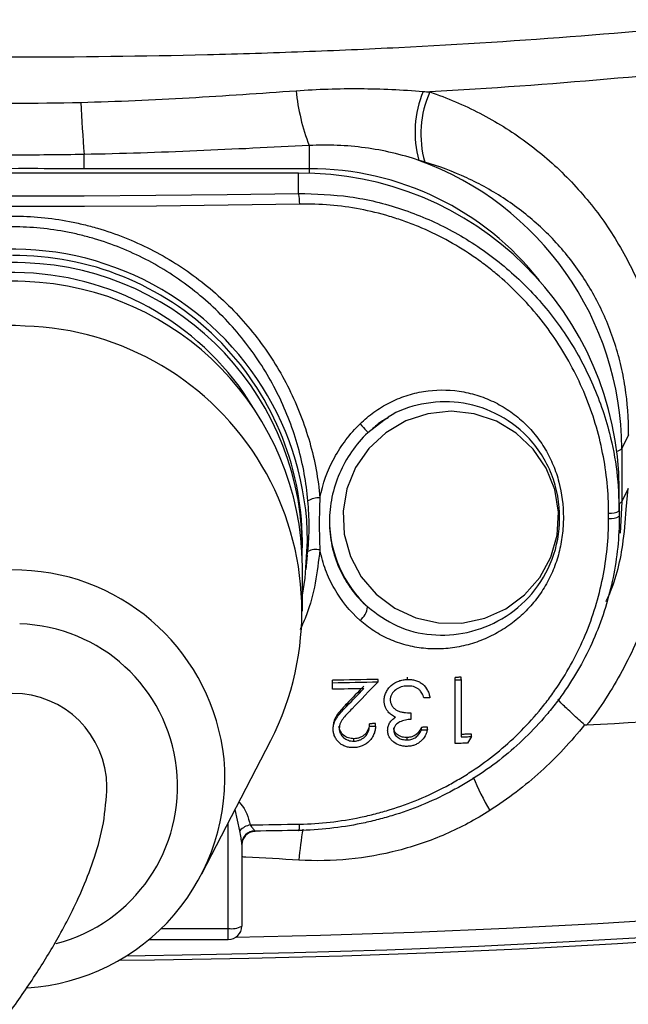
# Model space of a CAD drawing. Header units: millimetres. Extents: x 52 to 448, y 22 to 1022.
# Tile 5 of 8: x 250 to 296, y 591 to 664. Entities that reach past the tile are written whole.
import ezdxf

# ---------------------------------------------------------------- set-up
doc = ezdxf.new("R2010")
doc.units = ezdxf.units.MM

msp = doc.modelspace()

# ---------------------------------------------------------------- linework, layer by layer
at = {"color": 7, "linetype": 'Continuous', "lineweight": 25}
for p, q in [((271.91, 654.465), (271.91, 652.753)), ((255.216, 652.753), (255.216, 653.809)), ((271.91, 652.753), (255.216, 652.753)), ((271.11, 652.433), (228.71, 652.433)), ((271.11, 652.417), (228.71, 652.417)), ((271.11, 652.433), (271.11, 652.417)), ((271.11, 650.92), (271.11, 652.417)), ((277.449, 634.062), (276.249, 633.159)), ((295.607, 633.002), (295.097, 631.99)), ((295.097, 631.99), (295.097, 628.051)), ((294.91, 627.361), (294.91, 628.979)), ((295.583, 629.016), (295.097, 628.051)), ((295.097, 628.051), (294.975, 625.718)), ((271.41, 624.614), (271.41, 625.135)), ((271.687, 623.002), (271.796, 624.087)), ((271.769, 624.092), (271.821, 624.346)), ((271.41, 619.926), (271.41, 623.225)), ((273.628, 614.61), (273.628, 614.788)), ((277.026, 614.682), (277.026, 614.861)), ((279.204, 614.856), (279.204, 615.034)), ((282.731, 614.825), (282.731, 615.004)), ((283.179, 614.838), (283.179, 615.017)), ((274.704, 612.877), (274.704, 613.056)), ((276.385, 611.388), (276.385, 611.568)), ((276.833, 611.398), (276.833, 611.578)), ((280.231, 611.117), (280.231, 611.298)), ((280.679, 611.129), (280.679, 611.31)), ((283.949, 610.615), (283.949, 610.797)), ((263.953, 600.421), (269.07, 610.32)), ((275.226, 610.277), (275.226, 610.458)), ((279.185, 610.368), (279.185, 610.549)), ((266.91, 602.654), (266.91, 596.551)), ((266.91, 602.598), (266.91, 602.654)), ((260.012, 595.551), (265.91, 595.551))]:
    msp.add_line(p, q, dxfattribs=at)
at = {"color": 8, "linetype": 'Continuous', "lineweight": 25}
for p, q in [((271.91, 652.753), (271.91, 652.404)), ((295.43, 627.467), (295.583, 629.016)), ((266.767, 603.632), (266.425, 605.202)), ((265.91, 596.378), (265.91, 604.207)), ((267.872, 603.617), (267.895, 603.589)), ((260.939, 596.378), (265.91, 596.378)), ((265.91, 595.551), (265.91, 596.378))]:
    msp.add_line(p, q, dxfattribs=at)
at = {"color": 7, "linetype": 'Continuous', "lineweight": 25, "flags": 128}
for points in [[(228.71, 650.92), (233.998, 650.836), (239.296, 650.777), (244.601, 650.741), (249.91, 650.729), (255.219, 650.741), (260.525, 650.777), (265.823, 650.836), (271.11, 650.92)], [(271.207, 650.128), (265.895, 650.044), (260.573, 649.984), (255.243, 649.948), (249.91, 649.936), (244.577, 649.948), (239.248, 649.984), (233.925, 650.044), (228.614, 650.128)], [(281.514, 619.043), (283.244, 619.036), (284.935, 619.396), (286.508, 620.105), (287.889, 621.131), (289.014, 622.425), (289.83, 623.927), (290.3, 625.567), (290.4, 627.268), (290.127, 628.95), (289.493, 630.535), (288.528, 631.949), (287.277, 633.125), (285.798, 634.009), (284.161, 634.559), (282.442, 634.75), (280.721, 634.573), (279.08, 634.035), (277.594, 633.163), (276.333, 631.996), (275.357, 630.59), (274.71, 629.009), (274.424, 627.329), (274.511, 625.628), (274.967, 623.985), (275.771, 622.476), (276.886, 621.173), (278.259, 620.137), (279.826, 619.416), (281.514, 619.043)], [(275.686, 633.817), (275.817, 633.679), (275.939, 633.547), (276.046, 633.429), (276.134, 633.327), (276.201, 633.247), (276.243, 633.191), (276.259, 633.161), (276.249, 633.159)], [(271.41, 621.116), (271.615, 622.379), (271.794, 625.135)], [(277.026, 614.861), (276.601, 614.851), (276.177, 614.842), (275.752, 614.832), (275.328, 614.823), (274.903, 614.814), (274.478, 614.805), (274.053, 614.797), (273.628, 614.788)], [(273.628, 614.61), (274.053, 614.619), (274.478, 614.628), (274.903, 614.636), (275.328, 614.645), (275.752, 614.654), (276.177, 614.664), (276.601, 614.673), (277.026, 614.682)], [(283.179, 615.017), (283.123, 615.015), (283.067, 615.014), (283.011, 615.012), (282.955, 615.01), (282.899, 615.009), (282.843, 615.007), (282.787, 615.006), (282.731, 615.004)], [(282.731, 614.825), (282.787, 614.827), (282.843, 614.828), (282.899, 614.83), (282.955, 614.832), (283.011, 614.833), (283.067, 614.835), (283.123, 614.836), (283.179, 614.838)], [(275.955, 614.171), (275.664, 614.164), (275.374, 614.158), (275.083, 614.152), (274.792, 614.146), (274.501, 614.14), (274.21, 614.134), (273.919, 614.128), (273.628, 614.122)], [(280.872, 613.496), (280.816, 613.495), (280.76, 613.493), (280.704, 613.492), (280.647, 613.49), (280.591, 613.489), (280.535, 613.488), (280.479, 613.486), (280.423, 613.485)], [(276.833, 611.578), (276.777, 611.577), (276.721, 611.576), (276.665, 611.575), (276.609, 611.573), (276.553, 611.572), (276.497, 611.571), (276.441, 611.569), (276.385, 611.568)], [(276.385, 611.388), (276.441, 611.389), (276.497, 611.391), (276.553, 611.392), (276.609, 611.393), (276.665, 611.394), (276.721, 611.396), (276.777, 611.397), (276.833, 611.398)], [(280.679, 611.31), (280.623, 611.308), (280.567, 611.307), (280.511, 611.305), (280.455, 611.304), (280.399, 611.303), (280.343, 611.301), (280.287, 611.3), (280.231, 611.298)], [(280.231, 611.117), (280.287, 611.119), (280.343, 611.12), (280.399, 611.122), (280.455, 611.123), (280.511, 611.124), (280.567, 611.126), (280.623, 611.127), (280.679, 611.129)], [(283.949, 610.797), (283.853, 610.794), (283.756, 610.791), (283.66, 610.789), (283.564, 610.786), (283.468, 610.783), (283.372, 610.78), (283.276, 610.778), (283.179, 610.775)], [(283.655, 610.125), (283.54, 610.122), (283.424, 610.119), (283.309, 610.116), (283.193, 610.112), (283.078, 610.109), (282.962, 610.106), (282.846, 610.103), (282.731, 610.099)], [(283.179, 610.593), (283.276, 610.596), (283.372, 610.599), (283.468, 610.601), (283.564, 610.604), (283.66, 610.607), (283.756, 610.61), (283.853, 610.612), (283.949, 610.615)], [(267.545, 604.058), (268.003, 604.065), (268.461, 604.072), (268.919, 604.08), (269.377, 604.087), (269.834, 604.095), (270.292, 604.103), (270.749, 604.111), (271.207, 604.119)], [(271.11, 603.649), (270.711, 603.642), (270.311, 603.635), (269.911, 603.628), (269.511, 603.621), (269.111, 603.615), (268.711, 603.608), (268.311, 603.602), (267.91, 603.596)], [(271.11, 603.649), (271.126, 603.634), (271.141, 603.642), (271.155, 603.672), (271.169, 603.724), (271.181, 603.797), (271.192, 603.888), (271.2, 603.996), (271.207, 604.119)], [(299.986, 597.132), (293.327, 596.723), (286.558, 596.374), (279.697, 596.084), (272.761, 595.854), (266.433, 595.699)], [(257.78, 594.017), (260.441, 594.047), (267.433, 594.169), (274.381, 594.351), (281.268, 594.592), (288.077, 594.894), (294.792, 595.253), (301.395, 595.67)], [(258.35, 594.357), (263.861, 594.434), (270.792, 594.586), (277.67, 594.799), (284.478, 595.071), (291.199, 595.402), (297.816, 595.791)]]:
    msp.add_lwpolyline(points, dxfattribs=at)
at = {"color": 7, "linetype": 'Continuous', "lineweight": 25}
for centre, radius, start, end in [((286.891, 660.198), 16.04, 185.92425, 200.93986), ((287.613, 655.477), 7.848, 157.43923, 195.57369), ((287.901, 655.32), 7.707, 156.07804, 195.5938), ((359.261, 662.191), 104.382, 182.47929, 184.60611), ((272.25, 631.896), 22.847, 0.23482, 70.02841), ((271.29, 628.797), 23.621, 0.44191, 90.43519), ((268.356, 650.182), 2.852, 358.91366, 14.99827), ((249.936, 624.921), 21.859, 0.56117, 190.02583), ((250.078, 624.976), 21.333, 0.42731, 90.44978), ((249.76, 624.451), 21.345, 87.12069, 181.42444), ((250.113, 624.487), 21.294, 358.47378, 88.06357), ((249.763, 623.052), 21.354, 87.13067, 179.53551), ((249.857, 624.235), 20.817, 87.40445, 148.92052), ((249.981, 624.256), 20.79, 31.05468, 87.74317), ((250.09, 623.071), 21.321, 0.41376, 88.00501), ((249.667, 619.906), 21.206, 86.84918, 206.87398), ((250.193, 619.914), 21.175, 333.05668, 88.27076), ((272.662, 626.659), 1.678, 88.40954, 120.0756), ((294.281, 628.391), 1.207, 262.39115, 301.45186), ((294.28, 627.958), 1.174, 262.22005, 302.47688), ((282.212, 626.712), 8.802, 180.08643, 227.3496), ((272.413, 623.248), 1.247, 76.28089, 118.32481), ((274.721, 620.437), 1.54, 308.78872, 352.55865), ((249.91, 606.822), 7.001, 0.62284, 179.17509), ((250.063, 607.548), 15.596, 273.4751, 5.21315), ((267.834, 602.608), 1.479, 101.28549, 136.16442), ((267.891, 602.636), 0.981, 91.06959, 178.96633), ((267.91, 602.58), 1, 90.9558, 179.99543), ((265.91, 596.551), 1, 270, 360), ((266.153, 597.948), 1.589, 261.22062, 298.4814)]:
    msp.add_arc(centre, radius, start, end, dxfattribs=at)
at = {"color": 8, "linetype": 'Continuous', "lineweight": 25}
for centre, radius, start, end in [((271.961, 631.142), 21.611, 38.00247, 90.13481), ((294.582, 632.474), 0.706, 282.845, 316.78048), ((294.749, 628.317), 0.438, 291.56845, 322.49341), ((249.82, 607.301), 15.684, 87.20074, 172.99372), ((250.03, 607.326), 15.65, 6.01274, 87.96501), ((250.086, 606.916), 12.063, 284.71222, 88.3369), ((300.868, 614.388), 18.099, 201.98664, 210.75821), ((294.05, 599.737), 22.96, 169.94382, 175.73955)]:
    msp.add_arc(centre, radius, start, end, dxfattribs=at)
at = {"color": 7, "linetype": 'Continuous', "lineweight": 25}
for points, knots in [([(194.974, 663.809), (197.033, 663.583), (199.133, 663.37), (202.348, 663.071), (203.43, 662.974), (205.614, 662.788), (206.716, 662.698), (212.25, 662.267), (216.771, 661.979), (226, 661.517), (230.706, 661.341), (236.708, 661.194), (237.917, 661.168), (240.337, 661.124), (241.546, 661.106), (245.168, 661.062), (247.579, 661.047), (254.795, 661.048), (259.586, 661.107), (266.744, 661.283), (269.125, 661.357), (272.688, 661.49), (273.876, 661.538), (276.23, 661.641), (277.399, 661.696), (283.202, 661.988), (287.713, 662.277), (296.476, 662.961), (300.729, 663.357), (304.847, 663.809)], [0, 0, 0, 0, 0.0625, 0.0625, 0.09375, 0.09375, 0.125, 0.125, 0.25, 0.25, 0.375, 0.375, 0.40625, 0.40625, 0.4375, 0.4375, 0.5, 0.5, 0.625, 0.625, 0.6875, 0.6875, 0.71875, 0.71875, 0.75, 0.75, 0.875, 0.875, 1, 1, 1, 1]), ([(306.444, 660.663), (302.425, 660.182), (298.279, 659.759), (289.749, 659.02), (285.363, 658.705), (280.856, 658.445)], [0, 0, 0, 0, 0.5, 0.5, 1, 1, 1, 1]), ([(254.976, 657.676), (257.664, 657.743), (260.34, 657.863), (265.66, 658.169), (268.305, 658.354), (270.937, 658.542)], [0, 0, 0, 0, 0.5, 0.5, 1, 1, 1, 1]), ([(270.937, 658.542), (272.525, 658.655), (274.11, 658.707), (277.257, 658.687), (278.82, 658.618), (280.366, 658.488)], [0, 0, 0, 0, 0.5, 0.5, 1, 1, 1, 1]), ([(280.856, 658.445), (282.151, 658.01), (283.389, 657.483), (285.761, 656.251), (286.896, 655.547), (289.063, 653.954), (290.073, 653.081), (291.951, 651.184), (292.818, 650.16), (294.407, 647.95), (295.112, 646.786), (296.338, 644.348), (296.862, 643.073), (297.719, 640.403), (298.041, 639.042), (298.479, 636.271), (298.595, 634.861), (298.603, 633.427)], [0, 0, 0, 0, 0.125, 0.125, 0.25, 0.25, 0.375, 0.375, 0.5, 0.5, 0.625, 0.625, 0.75, 0.75, 0.875, 0.875, 1, 1, 1, 1]), ([(271.91, 654.465), (269.133, 654.332), (266.353, 654.192), (260.788, 653.956), (258.003, 653.862), (255.216, 653.809)], [0, 0, 0, 0, 0.5, 0.5, 1, 1, 1, 1]), ([(280.053, 653.37), (278.748, 653.807), (277.414, 654.118), (275.375, 654.396), (274.688, 654.457), (273.302, 654.511), (272.605, 654.505), (271.91, 654.465)], [0, 0, 0, 0, 0.5, 0.5, 0.75, 0.75, 1, 1, 1, 1]), ([(255.216, 653.809), (253.448, 653.775), (251.679, 653.761), (248.142, 653.761), (246.373, 653.775), (244.605, 653.809)], [0, 0, 0, 0, 0.5, 0.5, 1, 1, 1, 1]), ([(295.607, 633.002), (295.615, 634.213), (295.527, 635.4), (295.255, 637.146), (295.14, 637.722), (294.864, 638.863), (294.702, 639.428), (294.145, 641.099), (293.688, 642.152), (292.886, 643.651), (292.599, 644.137), (291.985, 645.082), (291.657, 645.543), (290.623, 646.874), (289.873, 647.686), (288.662, 648.804), (288.245, 649.16), (287.38, 649.838), (286.933, 650.161), (285.552, 651.078), (284.593, 651.612), (282.596, 652.537), (281.558, 652.929), (280.478, 653.248)], [0, 0, 0, 0, 0.125, 0.125, 0.1875, 0.1875, 0.25, 0.25, 0.375, 0.375, 0.4375, 0.4375, 0.5, 0.5, 0.625, 0.625, 0.6875, 0.6875, 0.75, 0.75, 0.875, 0.875, 1, 1, 1, 1]), ([(255.216, 652.753), (254.226, 652.753), (253.237, 652.754), (252.247, 652.755), (249.7, 652.756), (247.152, 652.753), (244.605, 652.753)], [0, 0, 0, 0, 0.00296863, 0.00296863, 0.00296863, 0.01061111, 0.01061111, 0.01061111, 0.01061111]), ([(271.11, 650.92), (272.388, 650.881), (274.981, 650.801), (278.764, 649.859), (282.375, 648.327), (285.661, 646.216), (288.589, 643.563), (291.04, 640.463), (292.976, 636.951), (294.166, 633.51), (294.804, 630.273), (294.875, 628.337), (294.91, 627.361)], [0, 0, 0, 0, 0.1028, 0.208587, 0.311396, 0.417126, 0.52097, 0.627707, 0.733607, 0.842585, 0.920679, 1, 1, 1, 1]), ([(294.121, 627.195), (294.121, 628.695), (293.973, 630.181), (293.535, 632.388), (293.351, 633.123), (292.917, 634.56), (292.666, 635.264), (291.814, 637.335), (291.115, 638.662), (289.444, 641.194), (288.498, 642.36), (286.919, 643.963), (286.366, 644.472), (285.494, 645.198), (285.196, 645.435), (284.59, 645.89), (284.282, 646.11), (282.722, 647.165), (281.403, 647.876), (279.664, 648.598), (279.312, 648.733), (278.598, 648.988), (278.236, 649.106), (277.15, 649.43), (276.421, 649.608), (274.215, 650.027), (272.722, 650.155), (271.207, 650.128)], [0, 0, 0, 0, 0.125, 0.125, 0.1875, 0.1875, 0.25, 0.25, 0.375, 0.375, 0.5, 0.5, 0.5625, 0.5625, 0.59375, 0.59375, 0.625, 0.625, 0.75, 0.75, 0.78125, 0.78125, 0.8125, 0.8125, 0.875, 0.875, 1, 1, 1, 1]), ([(227.112, 628.337), (227.143, 628.687), (227.183, 629.039), (227.279, 629.738), (227.335, 630.085), (227.527, 631.121), (227.688, 631.803), (228.071, 633.151), (228.294, 633.816), (228.676, 634.802), (228.811, 635.129), (229.098, 635.778), (229.25, 636.101), (230.043, 637.693), (230.785, 638.891), (232.054, 640.58), (232.504, 641.124), (233.455, 642.177), (233.96, 642.686), (235.526, 644.128), (236.647, 644.985), (238.44, 646.113), (239.057, 646.463), (240.329, 647.108), (240.978, 647.399), (242.948, 648.177), (244.299, 648.571), (246.036, 648.903), (246.386, 648.962), (247.091, 649.063), (247.446, 649.105), (248.509, 649.205), (249.216, 649.238), (251.331, 649.237), (252.735, 649.104), (254.481, 648.77), (254.83, 648.694), (255.523, 648.527), (255.866, 648.436), (256.886, 648.138), (257.553, 647.909), (258.863, 647.39), (259.506, 647.101), (260.768, 646.46), (261.389, 646.108), (263.197, 644.969), (264.316, 644.109), (265.871, 642.675), (266.369, 642.173), (267.321, 641.119), (267.777, 640.566), (269.052, 638.866), (269.791, 637.668), (270.732, 635.776), (271.018, 635.129), (271.532, 633.802), (271.756, 633.13), (272.33, 631.103), (272.585, 629.73), (272.708, 628.337)], [0, 0, 0, 0, 0.015625, 0.015625, 0.03125, 0.03125, 0.0625, 0.0625, 0.09375, 0.09375, 0.109375, 0.109375, 0.125, 0.125, 0.1875, 0.1875, 0.21875, 0.21875, 0.25, 0.25, 0.3125, 0.3125, 0.34375, 0.34375, 0.375, 0.375, 0.4375, 0.4375, 0.453125, 0.453125, 0.46875, 0.46875, 0.5, 0.5, 0.5625, 0.5625, 0.578125, 0.578125, 0.59375, 0.59375, 0.625, 0.625, 0.65625, 0.65625, 0.6875, 0.6875, 0.75, 0.75, 0.78125, 0.78125, 0.8125, 0.8125, 0.875, 0.875, 0.90625, 0.90625, 0.9375, 0.9375, 1, 1, 1, 1]), ([(271.821, 628.111), (271.703, 629.458), (271.46, 630.786), (270.912, 632.747), (270.698, 633.397), (270.208, 634.682), (269.936, 635.309), (269.037, 637.144), (268.332, 638.306), (267.112, 639.958), (266.677, 640.496), (265.764, 641.523), (265.287, 642.012), (263.797, 643.41), (262.723, 644.25), (260.986, 645.364), (260.388, 645.709), (259.174, 646.337), (258.555, 646.621), (257.292, 647.13), (256.649, 647.355), (255.665, 647.648), (255.334, 647.738), (254.666, 647.902), (254.328, 647.976), (252.642, 648.306), (251.286, 648.436), (249.243, 648.438), (248.56, 648.405), (247.533, 648.307), (247.19, 648.265), (246.509, 648.166), (246.171, 648.109), (244.494, 647.782), (243.191, 647.395), (241.292, 646.632), (240.667, 646.347), (239.442, 645.715), (238.849, 645.372), (237.125, 644.269), (236.05, 643.433), (234.547, 642.027), (234.063, 641.53), (233.151, 640.505), (232.721, 639.974), (231.506, 638.331), (230.796, 637.168), (229.888, 635.316), (229.613, 634.685), (229.127, 633.412), (228.915, 632.767), (228.549, 631.463), (228.396, 630.803), (228.151, 629.467), (228.059, 628.788), (228, 628.111)], [0, 0, 0, 0, 0.0625, 0.0625, 0.09375, 0.09375, 0.125, 0.125, 0.1875, 0.1875, 0.21875, 0.21875, 0.25, 0.25, 0.3125, 0.3125, 0.34375, 0.34375, 0.375, 0.375, 0.40625, 0.40625, 0.421875, 0.421875, 0.4375, 0.4375, 0.5, 0.5, 0.53125, 0.53125, 0.546875, 0.546875, 0.5625, 0.5625, 0.625, 0.625, 0.65625, 0.65625, 0.6875, 0.6875, 0.75, 0.75, 0.78125, 0.78125, 0.8125, 0.8125, 0.875, 0.875, 0.90625, 0.90625, 0.9375, 0.9375, 0.96875, 0.96875, 1, 1, 1, 1]), ([(275.686, 633.817), (276.01, 634.134), (276.354, 634.423), (277.082, 634.948), (277.469, 635.184), (278.266, 635.591), (278.675, 635.762), (279.307, 635.97), (279.521, 636.031), (279.954, 636.138), (280.175, 636.183), (281.278, 636.364), (282.16, 636.371), (283.484, 636.177), (283.919, 636.078), (284.762, 635.819), (285.172, 635.659), (285.97, 635.276), (286.359, 635.051), (287.089, 634.555), (287.434, 634.281), (287.92, 633.834), (288.077, 633.679), (288.38, 633.356), (288.527, 633.188), (288.946, 632.67), (289.197, 632.309), (289.644, 631.555), (289.841, 631.163), (290.18, 630.348), (290.323, 629.923), (290.658, 628.642), (290.765, 627.77), (290.766, 626.436), (290.739, 625.993), (290.63, 625.118), (290.548, 624.685), (290.325, 623.826), (290.183, 623.4), (289.844, 622.58), (289.647, 622.183), (289.198, 621.418), (288.943, 621.047), (288.385, 620.345), (288.083, 620.016), (287.435, 619.403), (287.09, 619.119), (286.353, 618.596), (285.968, 618.362), (285.174, 617.952), (284.763, 617.775), (283.915, 617.48), (283.477, 617.363), (282.602, 617.194), (282.161, 617.142), (281.275, 617.103), (280.826, 617.116), (279.949, 617.21), (279.519, 617.289), (278.886, 617.457), (278.678, 617.521), (278.265, 617.666), (278.06, 617.746), (277.461, 618.011), (277.08, 618.216), (276.356, 618.684), (276.01, 618.947), (275.686, 619.237)], [0, 0, 0, 0, 0.03125, 0.03125, 0.0625, 0.0625, 0.09375, 0.09375, 0.109375, 0.109375, 0.125, 0.125, 0.1875, 0.1875, 0.21875, 0.21875, 0.25, 0.25, 0.28125, 0.28125, 0.3125, 0.3125, 0.328125, 0.328125, 0.34375, 0.34375, 0.375, 0.375, 0.40625, 0.40625, 0.4375, 0.4375, 0.5, 0.5, 0.53125, 0.53125, 0.5625, 0.5625, 0.59375, 0.59375, 0.625, 0.625, 0.65625, 0.65625, 0.6875, 0.6875, 0.71875, 0.71875, 0.75, 0.75, 0.78125, 0.78125, 0.8125, 0.8125, 0.84375, 0.84375, 0.875, 0.875, 0.90625, 0.90625, 0.921875, 0.921875, 0.9375, 0.9375, 0.96875, 0.96875, 1, 1, 1, 1]), ([(277.799, 634.284), (277.646, 634.207), (277.181, 633.972), (276.798, 633.618), (276.541, 633.38)], [0, 0, 0, 0, 0.329179, 1, 1, 1, 1]), ([(272.708, 628.337), (272.912, 629.374), (273.269, 630.361), (274.287, 632.232), (274.924, 633.074), (275.686, 633.817)], [0, 0, 0, 0, 0.5, 0.5, 1, 1, 1, 1]), ([(276.249, 633.159), (275.803, 632.726), (275.405, 632.256), (274.704, 631.243), (274.399, 630.695), (273.912, 629.566), (273.725, 628.982), (273.536, 628.076), (273.488, 627.771), (273.426, 627.165), (273.41, 626.862), (273.41, 626.257), (273.426, 625.956), (273.49, 625.353), (273.538, 625.051), (273.727, 624.17), (273.913, 623.606), (274.279, 622.794), (274.417, 622.528), (274.718, 622.016), (274.881, 621.77), (275.406, 621.063), (275.803, 620.63), (276.249, 620.238)], [0, 0, 0, 0, 0.125, 0.125, 0.25, 0.25, 0.375, 0.375, 0.4375, 0.4375, 0.5, 0.5, 0.5625, 0.5625, 0.625, 0.625, 0.75, 0.75, 0.8125, 0.8125, 0.875, 0.875, 1, 1, 1, 1]), ([(298.626, 629.444), (298.63, 628.632), (298.6, 627.823), (298.472, 626.218), (298.375, 625.42), (297.985, 623.042), (297.594, 621.478), (296.805, 619.163), (296.51, 618.405), (295.863, 616.925), (295.511, 616.202), (294.366, 614.08), (293.488, 612.731), (292.49, 611.449)], [0, 0, 0, 0, 0.125, 0.125, 0.25, 0.25, 0.5, 0.5, 0.625, 0.625, 0.75, 0.75, 1, 1, 1, 1]), ([(272.708, 628.337), (272.676, 627.687), (272.657, 627.04), (272.657, 625.747), (272.676, 625.101), (272.708, 624.459)], [0, 0, 0, 0, 0.5, 0.5, 1, 1, 1, 1]), ([(271.821, 624.346), (271.849, 624.658), (271.869, 624.972), (271.897, 625.6), (271.911, 626.229), (271.897, 626.856), (271.869, 627.483), (271.849, 627.796), (271.821, 628.111)], [0, 0, 0, 0, 0.25, 0.25, 0.5, 0.75, 0.75, 1, 1, 1, 1]), ([(294.91, 626.967), (294.91, 625.419), (294.756, 623.9), (294.302, 621.665), (294.114, 620.928), (293.66, 619.467), (293.395, 618.742), (292.499, 616.636), (291.769, 615.307), (290.691, 613.736), (290.467, 613.427), (290.002, 612.817), (289.76, 612.516), (289.015, 611.634), (288.492, 611.075), (286.848, 609.478), (285.651, 608.521), (284.025, 607.461), (283.693, 607.256), (283.021, 606.863), (282.681, 606.675), (281.651, 606.136), (280.95, 605.811), (279.518, 605.225), (278.787, 604.966), (277.669, 604.626), (277.293, 604.521), (276.533, 604.328), (276.149, 604.24), (274.228, 603.847), (272.676, 603.676), (271.11, 603.649)], [0, 0, 0, 0, 0.125, 0.125, 0.1875, 0.1875, 0.25, 0.25, 0.375, 0.375, 0.40625, 0.40625, 0.4375, 0.4375, 0.5, 0.5, 0.625, 0.625, 0.65625, 0.65625, 0.6875, 0.6875, 0.75, 0.75, 0.8125, 0.8125, 0.84375, 0.84375, 0.875, 0.875, 1, 1, 1, 1]), ([(293.934, 620.628), (293.981, 620.726), (294.607, 622.042), (295.194, 624.363), (295.363, 626.588), (295.43, 627.467)], [0, 0, 0, 0, 0.046677, 0.623432, 1, 1, 1, 1]), ([(271.207, 604.119), (272.722, 604.146), (274.224, 604.314), (276.082, 604.701), (276.454, 604.788), (277.189, 604.978), (277.553, 605.081), (278.633, 605.414), (279.338, 605.669), (280.721, 606.243), (281.398, 606.562), (282.391, 607.089), (282.719, 607.273), (283.366, 607.658), (283.687, 607.859), (285.252, 608.894), (286.403, 609.828), (287.982, 611.384), (288.483, 611.929), (289.197, 612.787), (289.429, 613.08), (289.874, 613.672), (290.089, 613.973), (291.121, 615.498), (291.819, 616.788), (292.675, 618.83), (292.928, 619.533), (293.361, 620.948), (293.541, 621.662), (293.973, 623.826), (294.121, 625.296), (294.121, 626.795)], [0, 0, 0, 0, 0.125, 0.125, 0.15625, 0.15625, 0.1875, 0.1875, 0.25, 0.25, 0.3125, 0.3125, 0.34375, 0.34375, 0.375, 0.375, 0.5, 0.5, 0.5625, 0.5625, 0.59375, 0.59375, 0.625, 0.625, 0.75, 0.75, 0.8125, 0.8125, 0.875, 0.875, 1, 1, 1, 1]), ([(275.686, 619.237), (274.923, 619.92), (274.287, 620.705), (273.652, 621.816), (273.534, 622.045), (273.317, 622.509), (273.218, 622.744), (272.95, 623.46), (272.81, 623.952), (272.708, 624.459)], [0, 0, 0, 0, 0.5, 0.5, 0.625, 0.625, 0.75, 0.75, 1, 1, 1, 1]), ([(273.628, 614.122), (273.628, 614.204), (273.628, 614.285), (273.628, 614.448), (273.628, 614.529), (273.628, 614.61)], [0, 0, 0, 0, 0.5, 0.5, 1, 1, 1, 1]), ([(277.474, 613.281), (277.478, 613.384), (277.485, 613.487), (277.532, 613.689), (277.566, 613.79), (277.656, 613.982), (277.711, 614.073), (277.837, 614.247), (277.911, 614.33), (278.153, 614.548), (278.348, 614.663), (278.659, 614.775), (278.767, 614.804), (278.985, 614.843), (279.094, 614.85), (279.204, 614.856)], [0, 0, 0, 0, 0.125, 0.125, 0.25, 0.25, 0.375, 0.375, 0.5, 0.5, 0.75, 0.75, 0.875, 0.875, 1, 1, 1, 1]), ([(279.204, 614.856), (279.308, 614.856), (279.411, 614.855), (279.612, 614.83), (279.711, 614.81), (279.905, 614.752), (279.999, 614.713), (280.175, 614.618), (280.257, 614.563), (280.485, 614.372), (280.602, 614.214), (280.735, 613.956), (280.77, 613.867), (280.83, 613.685), (280.852, 613.591), (280.872, 613.496)], [0, 0, 0, 0, 0.125, 0.125, 0.25, 0.25, 0.375, 0.375, 0.5, 0.5, 0.75, 0.75, 0.875, 0.875, 1, 1, 1, 1]), ([(282.731, 610.099), (282.731, 610.873), (282.731, 611.654), (282.731, 613.233), (282.731, 614.028), (282.731, 614.825)], [0, 0, 0, 0, 0.5, 0.5, 1, 1, 1, 1]), ([(283.179, 614.838), (283.179, 614.12), (283.179, 613.406), (283.179, 611.989), (283.179, 611.287), (283.179, 610.593)], [0, 0, 0, 0, 0.5, 0.5, 1, 1, 1, 1]), ([(279.196, 614.367), (279.043, 614.361), (278.891, 614.345), (278.67, 614.279), (278.596, 614.251), (278.458, 614.181), (278.393, 614.14), (278.21, 613.999), (278.105, 613.885), (277.996, 613.688), (277.969, 613.62), (277.941, 613.513), (277.934, 613.477), (277.925, 613.405), (277.924, 613.369), (277.923, 613.332)], [0, 0, 0, 0, 0.25, 0.25, 0.375, 0.375, 0.5, 0.5, 0.75, 0.75, 0.875, 0.875, 0.9375, 0.9375, 1, 1, 1, 1]), ([(280.031, 614.131), (279.973, 614.173), (279.912, 614.212), (279.783, 614.275), (279.714, 614.299), (279.57, 614.338), (279.497, 614.351), (279.347, 614.367), (279.272, 614.368), (279.196, 614.367)], [0, 0, 0, 0, 0.25, 0.25, 0.5, 0.5, 0.75, 0.75, 1, 1, 1, 1]), ([(280.423, 613.485), (280.404, 613.545), (280.384, 613.606), (280.336, 613.723), (280.309, 613.781), (280.246, 613.892), (280.211, 613.946), (280.149, 614.02), (280.128, 614.045), (280.082, 614.09), (280.057, 614.111), (280.031, 614.131)], [0, 0, 0, 0, 0.25, 0.25, 0.5, 0.5, 0.75, 0.75, 0.875, 0.875, 1, 1, 1, 1]), ([(274.704, 613.056), (274.582, 612.93), (274.461, 612.804), (274.231, 612.544), (274.118, 612.411), (273.917, 612.131), (273.831, 611.985), (273.747, 611.747), (273.726, 611.667), (273.699, 611.505), (273.695, 611.423), (273.692, 611.342)], [0, 0, 0, 0, 0.25, 0.25, 0.5, 0.5, 0.75, 0.75, 0.875, 0.875, 1, 1, 1, 1]), ([(277.773, 612.447), (277.726, 612.506), (277.682, 612.567), (277.608, 612.697), (277.575, 612.764), (277.525, 612.907), (277.506, 612.98), (277.481, 613.129), (277.476, 613.205), (277.474, 613.281)], [0, 0, 0, 0, 0.25, 0.25, 0.5, 0.5, 0.75, 0.75, 1, 1, 1, 1]), ([(277.923, 613.332), (277.925, 613.291), (277.927, 613.25), (277.938, 613.169), (277.948, 613.129), (277.985, 613.013), (278.023, 612.939), (278.116, 612.804), (278.171, 612.741), (278.296, 612.631), (278.365, 612.585), (278.517, 612.507), (278.597, 612.476), (278.764, 612.432), (278.85, 612.417), (279.11, 612.381), (279.285, 612.373), (279.462, 612.368)], [0, 0, 0, 0, 0.0625, 0.0625, 0.125, 0.125, 0.25, 0.25, 0.375, 0.375, 0.5, 0.5, 0.625, 0.625, 0.75, 0.75, 1, 1, 1, 1]), ([(292.345, 611.49), (292.04, 611.76), (291.398, 612.329), (290.69, 613.006), (290.453, 613.283), (290.356, 613.395)], [0, 0, 0, 0, 0.3489, 0.73491, 1, 1, 1, 1]), ([(273.692, 611.162), (273.695, 611.244), (273.699, 611.326), (273.726, 611.488), (273.747, 611.567), (273.802, 611.725), (273.838, 611.803), (273.921, 611.953), (273.969, 612.024), (274.119, 612.233), (274.231, 612.365), (274.461, 612.625), (274.582, 612.751), (274.704, 612.877)], [0, 0, 0, 0, 0.125, 0.125, 0.25, 0.25, 0.375, 0.375, 0.5, 0.5, 0.75, 0.75, 1, 1, 1, 1]), ([(275.087, 612.675), (274.871, 612.458), (274.659, 612.238), (274.371, 611.887), (274.287, 611.764), (274.199, 611.56), (274.177, 611.491), (274.148, 611.351), (274.144, 611.28), (274.141, 611.208)], [0, 0, 0, 0, 0.5, 0.5, 0.75, 0.75, 0.875, 0.875, 1, 1, 1, 1]), ([(278.315, 612.056), (278.262, 612.079), (278.21, 612.102), (278.109, 612.155), (278.061, 612.185), (277.97, 612.25), (277.926, 612.286), (277.846, 612.363), (277.809, 612.405), (277.773, 612.447)], [0, 0, 0, 0, 0.25, 0.25, 0.5, 0.5, 0.75, 0.75, 1, 1, 1, 1]), ([(279.462, 612.368), (279.462, 612.287), (279.462, 612.206), (279.462, 612.045), (279.462, 611.964), (279.462, 611.884)], [0, 0, 0, 0, 0.5, 0.5, 1, 1, 1, 1]), ([(276.385, 611.568), (276.378, 611.498), (276.369, 611.428), (276.339, 611.291), (276.32, 611.223), (276.24, 611.023), (276.161, 610.896), (276.001, 610.738), (275.943, 610.69), (275.817, 610.607), (275.747, 610.571), (275.605, 610.516), (275.531, 610.495), (275.379, 610.467), (275.302, 610.462), (275.226, 610.458)], [0, 0, 0, 0, 0.125, 0.125, 0.25, 0.25, 0.5, 0.5, 0.625, 0.625, 0.75, 0.75, 0.875, 0.875, 1, 1, 1, 1]), ([(277.731, 611.072), (277.734, 611.168), (277.741, 611.264), (277.79, 611.451), (277.829, 611.545), (277.931, 611.715), (277.996, 611.794), (278.144, 611.938), (278.228, 611.998), (278.315, 612.056)], [0, 0, 0, 0, 0.25, 0.25, 0.5, 0.5, 0.75, 0.75, 1, 1, 1, 1]), ([(279.462, 611.884), (279.392, 611.881), (279.322, 611.878), (279.183, 611.862), (279.114, 611.85), (278.909, 611.807), (278.773, 611.762), (278.518, 611.64), (278.397, 611.559), (278.27, 611.396), (278.236, 611.338), (278.19, 611.211), (278.183, 611.146), (278.179, 611.081)], [0, 0, 0, 0, 0.125, 0.125, 0.25, 0.25, 0.5, 0.5, 0.75, 0.75, 0.875, 0.875, 1, 1, 1, 1]), ([(275.203, 609.795), (275.102, 609.796), (275.002, 609.798), (274.806, 609.825), (274.71, 609.846), (274.524, 609.909), (274.435, 609.951), (274.272, 610.049), (274.197, 610.106), (274.059, 610.236), (273.996, 610.307), (273.887, 610.458), (273.839, 610.539), (273.764, 610.707), (273.738, 610.795), (273.701, 610.974), (273.695, 611.068), (273.692, 611.162)], [0, 0, 0, 0, 0.125, 0.125, 0.25, 0.25, 0.375, 0.375, 0.5, 0.5, 0.625, 0.625, 0.75, 0.75, 0.875, 0.875, 1, 1, 1, 1]), ([(275.226, 610.458), (275.155, 610.458), (275.085, 610.46), (274.948, 610.479), (274.881, 610.494), (274.685, 610.56), (274.569, 610.627), (274.417, 610.755), (274.371, 610.802), (274.29, 610.903), (274.254, 610.957), (274.196, 611.072), (274.176, 611.133), (274.148, 611.258), (274.143, 611.323), (274.141, 611.388)], [0, 0, 0, 0, 0.125, 0.125, 0.25, 0.25, 0.5, 0.5, 0.625, 0.625, 0.75, 0.75, 0.875, 0.875, 1, 1, 1, 1]), ([(274.141, 611.208), (274.143, 611.143), (274.148, 611.079), (274.176, 610.954), (274.197, 610.892), (274.282, 610.719), (274.367, 610.617), (274.568, 610.447), (274.687, 610.379), (274.879, 610.314), (274.946, 610.299), (275.085, 610.28), (275.155, 610.277), (275.226, 610.277)], [0, 0, 0, 0, 0.125, 0.125, 0.25, 0.25, 0.5, 0.5, 0.75, 0.75, 0.875, 0.875, 1, 1, 1, 1]), ([(276.833, 611.398), (276.828, 611.298), (276.82, 611.198), (276.783, 611.001), (276.756, 610.904), (276.681, 610.714), (276.633, 610.62), (276.519, 610.445), (276.452, 610.363), (276.226, 610.134), (276.045, 610.008), (275.741, 609.882), (275.637, 609.851), (275.423, 609.808), (275.312, 609.8), (275.203, 609.795)], [0, 0, 0, 0, 0.125, 0.125, 0.25, 0.25, 0.375, 0.375, 0.5, 0.5, 0.75, 0.75, 0.875, 0.875, 1, 1, 1, 1]), ([(275.226, 610.277), (275.302, 610.281), (275.378, 610.286), (275.527, 610.313), (275.601, 610.334), (275.745, 610.389), (275.812, 610.423), (275.939, 610.506), (275.998, 610.554), (276.157, 610.711), (276.238, 610.838), (276.318, 611.038), (276.338, 611.108), (276.369, 611.247), (276.377, 611.317), (276.385, 611.388)], [0, 0, 0, 0, 0.125, 0.125, 0.25, 0.25, 0.375, 0.375, 0.5, 0.5, 0.75, 0.75, 0.875, 0.875, 1, 1, 1, 1]), ([(279.191, 609.887), (279.099, 609.887), (279.006, 609.889), (278.827, 609.913), (278.739, 609.933), (278.48, 610.013), (278.321, 610.091), (278.114, 610.251), (278.051, 610.311), (277.942, 610.441), (277.895, 610.511), (277.815, 610.661), (277.783, 610.74), (277.741, 610.902), (277.735, 610.987), (277.731, 611.072)], [0, 0, 0, 0, 0.125, 0.125, 0.25, 0.25, 0.5, 0.5, 0.625, 0.625, 0.75, 0.75, 0.875, 0.875, 1, 1, 1, 1]), ([(279.185, 610.549), (279.125, 610.549), (279.065, 610.55), (278.947, 610.561), (278.889, 610.569), (278.718, 610.609), (278.608, 610.654), (278.418, 610.78), (278.333, 610.855), (278.241, 610.995), (278.219, 611.045), (278.195, 611.124), (278.189, 611.151), (278.181, 611.206), (278.18, 611.234), (278.179, 611.262)], [0, 0, 0, 0, 0.125, 0.125, 0.25, 0.25, 0.5, 0.5, 0.75, 0.75, 0.875, 0.875, 0.9375, 0.9375, 1, 1, 1, 1]), ([(278.179, 611.081), (278.18, 611.053), (278.181, 611.025), (278.189, 610.971), (278.195, 610.944), (278.218, 610.865), (278.241, 610.814), (278.332, 610.676), (278.417, 610.6), (278.605, 610.474), (278.715, 610.429), (278.886, 610.389), (278.945, 610.38), (279.065, 610.368), (279.125, 610.368), (279.185, 610.368)], [0, 0, 0, 0, 0.0625, 0.0625, 0.125, 0.125, 0.25, 0.25, 0.5, 0.5, 0.75, 0.75, 0.875, 0.875, 1, 1, 1, 1]), ([(280.231, 611.298), (280.184, 611.198), (280.135, 611.1), (280.006, 610.917), (279.931, 610.83), (279.748, 610.69), (279.641, 610.638), (279.474, 610.586), (279.416, 610.573), (279.301, 610.556), (279.243, 610.553), (279.185, 610.549)], [0, 0, 0, 0, 0.25, 0.25, 0.5, 0.5, 0.75, 0.75, 0.875, 0.875, 1, 1, 1, 1]), ([(279.185, 610.368), (279.243, 610.371), (279.301, 610.375), (279.415, 610.391), (279.471, 610.404), (279.638, 610.455), (279.744, 610.507), (279.93, 610.647), (280.004, 610.734), (280.135, 610.918), (280.184, 611.017), (280.231, 611.117)], [0, 0, 0, 0, 0.125, 0.125, 0.25, 0.25, 0.5, 0.5, 0.75, 0.75, 1, 1, 1, 1]), ([(280.679, 611.129), (280.659, 611.048), (280.636, 610.967), (280.577, 610.811), (280.543, 610.734), (280.42, 610.512), (280.311, 610.371), (280.11, 610.198), (280.037, 610.144), (279.884, 610.054), (279.803, 610.015), (279.634, 609.953), (279.546, 609.93), (279.37, 609.897), (279.281, 609.891), (279.191, 609.887)], [0, 0, 0, 0, 0.125, 0.125, 0.25, 0.25, 0.5, 0.5, 0.625, 0.625, 0.75, 0.75, 0.875, 0.875, 1, 1, 1, 1]), ([(292.345, 611.49), (291.345, 610.233), (290.258, 609.075), (287.915, 606.955), (286.66, 605.992), (285.315, 605.132)], [0, 0, 0, 0, 0.5, 0.5, 1, 1, 1, 1]), ([(190.155, 540.485), (192.405, 541.918), (196.73, 544.674), (202.661, 548.629), (207.868, 552.219), (212.393, 555.453), (216.316, 558.354), (220.14, 561.275), (223.739, 564.128), (227.011, 566.826), (229.577, 569.018), (231.527, 570.734), (233.04, 572.098), (234.338, 573.29), (236.011, 574.858), (238.135, 576.913), (240.59, 579.399), (243.121, 582.101), (245.541, 584.851), (247.793, 587.606), (249.849, 590.326), (251.412, 592.604), (252.589, 594.487), (253.432, 595.938), (254.297, 597.566), (255.203, 599.501), (256.048, 601.749), (256.739, 604.24), (256.852, 605.997), (256.91, 606.896)], [0, 0, 0, 0, 0.047837, 0.091952, 0.132512, 0.169777, 0.204086, 0.23565, 0.27643, 0.31168, 0.34129, 0.365126, 0.383072, 0.399097, 0.416442, 0.451708, 0.491487, 0.532567, 0.582994, 0.631101, 0.678908, 0.733398, 0.760048, 0.787937, 0.818802, 0.856486, 0.900387, 0.949066, 1, 1, 1, 1]), ([(285.315, 605.132), (284.258, 604.455), (283.162, 603.871), (281.462, 603.128), (280.885, 602.903), (279.713, 602.498), (279.115, 602.318), (277.305, 601.85), (276.088, 601.637), (273.636, 601.399), (272.4, 601.373), (271.154, 601.442)], [0, 0, 0, 0, 0.25, 0.25, 0.375, 0.375, 0.5, 0.5, 0.75, 0.75, 1, 1, 1, 1]), ([(266.91, 602.654), (266.91, 602.711), (266.902, 602.78), (266.881, 602.928), (266.867, 603.009), (266.824, 603.261), (266.792, 603.443), (266.767, 603.632)], [0, 0, 0, 0, 0.25, 0.25, 0.5, 0.5, 1, 1, 1, 1]), ([(267.545, 604.058), (267.606, 603.952), (267.679, 603.864), (267.806, 603.716), (267.861, 603.654), (267.872, 603.617)], [0, 0, 0, 0, 0.5, 0.5, 1, 1, 1, 1]), ([(267.895, 603.589), (267.897, 603.586), (267.902, 603.578), (267.907, 603.589), (267.91, 603.596)], [0, 0, 0, 0, 0.373049, 1, 1, 1, 1])]:
    msp.add_open_spline(points, degree=3, knots=knots, dxfattribs=at)
for points in [[(280.366, 658.488), (280.529, 658.474), (280.693, 658.46), (280.856, 658.445)], [(244.844, 657.676), (248.219, 657.592), (251.601, 657.592), (254.976, 657.676)], [(280.478, 653.248), (280.337, 653.289), (280.195, 653.33), (280.053, 653.37)], [(294.121, 626.795), (294.121, 626.928), (294.121, 627.061), (294.121, 627.195)], [(294.91, 627.361), (294.91, 627.23), (294.91, 627.099), (294.91, 626.967)], [(277.026, 614.682), (276.379, 614.01), (275.732, 613.341), (275.087, 612.675)], [(275.955, 614.349), (275.538, 613.917), (275.121, 613.485), (274.704, 613.056)], [(274.704, 612.877), (275.121, 613.307), (275.538, 613.738), (275.955, 614.171)], [(308.633, 612.533), (303.38, 612.11), (297.999, 611.746), (292.49, 611.45)], [(292.49, 611.45), (292.438, 611.447), (292.384, 611.456), (292.345, 611.49)], [(283.949, 610.615), (283.851, 610.452), (283.753, 610.288), (283.655, 610.125)]]:
    msp.add_open_spline(points, degree=3, dxfattribs=at)
at = {"color": 8, "linetype": 'Continuous', "lineweight": 25}
for points, knots in [([(276.249, 620.238), (276.948, 619.717), (278.348, 618.674), (280.974, 618.048), (283.695, 618.214), (286.327, 619.252), (288.575, 621.135), (290.114, 623.749), (290.685, 626.88), (290.102, 630.142), (288.33, 632.909), (285.832, 634.725), (283.045, 635.559), (280.276, 635.398), (278.366, 634.775), (277.557, 634.146), (277.449, 634.062)], [0, 0, 0, 0, 0.069427, 0.138989, 0.208917, 0.281492, 0.357422, 0.436089, 0.517533, 0.606604, 0.694456, 0.772449, 0.847247, 0.919504, 0.989222, 1, 1, 1, 1]), ([(272.708, 624.459), (272.501, 622.815), (272.242, 620.759), (271.403, 618.906), (271.235, 618.535)], [0, 0, 0, 0, 0.799586, 1, 1, 1, 1]), ([(266.708, 605.751), (266.747, 605.712), (267.211, 605.243), (267.385, 604.625), (267.545, 604.058)], [0, 0, 0, 0, 0.083296, 1, 1, 1, 1]), ([(271.154, 601.442), (269.844, 601.523), (268.435, 601.611), (267.01, 601.68), (266.91, 601.684)], [0, 0, 0, 0, 0.929835, 1, 1, 1, 1])]:
    msp.add_open_spline(points, degree=3, knots=knots, dxfattribs=at)

doc.saveas('drawing.dxf')
